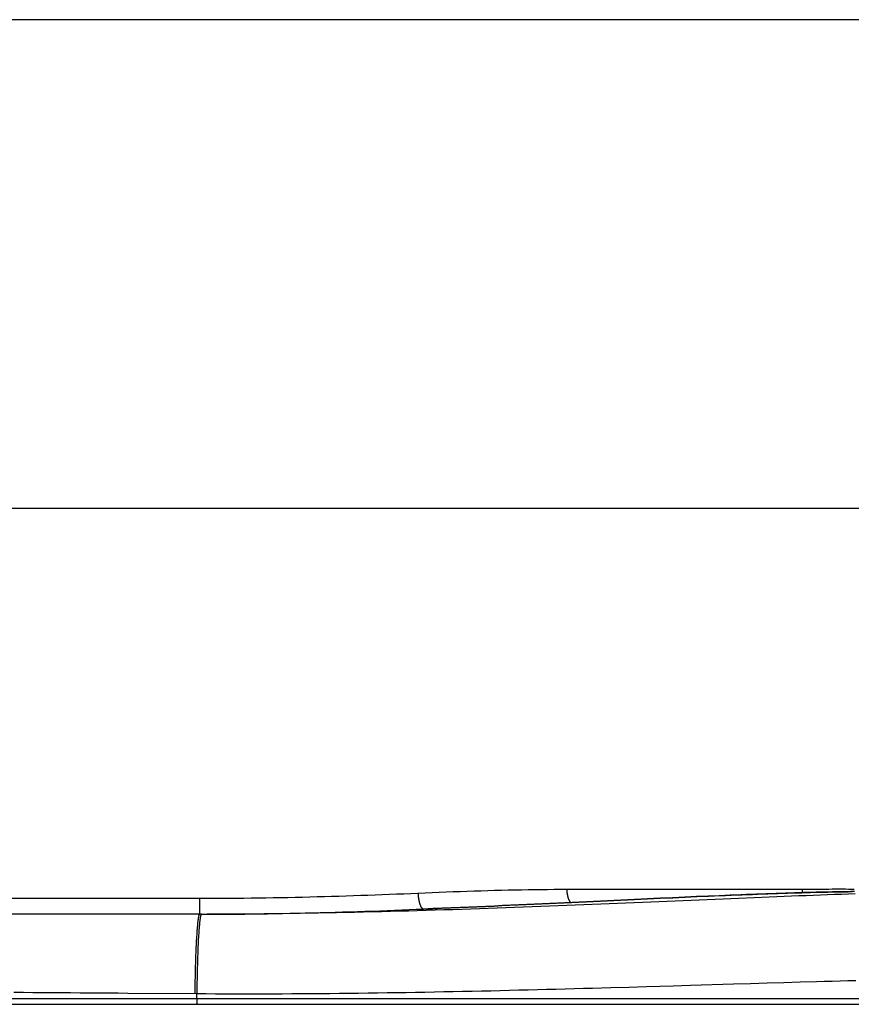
# Model space of a CAD drawing. Header units: millimetres. Extents: x 2060 to 2634, y 1467 to 1764.
# Tile 34 of 64: x 2539.55 to 2543.65, y 1571.55 to 1576.41. Entities that reach past the tile are written whole.
import ezdxf

# ---------------------------------------------------------------- set-up
doc = ezdxf.new("R2010")
doc.units = ezdxf.units.MM

msp = doc.modelspace()

# ---------------------------------------------------------------- linework, layer by layer
at = {"linetype": 'Continuous'}
for p, q in [((2543.7232, 1576.405), (2537.5312, 1576.405)), ((2544.8365, 1573.9971), (2535.5818, 1573.9971)), ((2541.0843, 1572.0858), (2541.1202, 1572.0869)), ((2541.1202, 1572.0869), (2541.156, 1572.088)), ((2541.156, 1572.088), (2541.1917, 1572.0892)), ((2541.1917, 1572.0892), (2541.2274, 1572.0904)), ((2541.2274, 1572.0904), (2541.263, 1572.0917)), ((2541.263, 1572.0917), (2541.2985, 1572.0929)), ((2541.2985, 1572.0929), (2541.3339, 1572.0943)), ((2541.3339, 1572.0943), (2541.3693, 1572.0956)), ((2541.3693, 1572.0956), (2541.4046, 1572.097)), ((2541.4046, 1572.097), (2541.4397, 1572.0984)), ((2541.4397, 1572.0984), (2541.4748, 1572.0999)), ((2541.4748, 1572.0999), (2541.5098, 1572.1014)), ((2541.5098, 1572.1014), (2541.5449, 1572.1029)), ((2541.5098, 1572.1014), (2541.5099, 1572.0992)), ((2541.5099, 1572.0992), (2541.51, 1572.0969)), ((2541.51, 1572.0969), (2541.5101, 1572.0947)), ((2541.5101, 1572.0947), (2541.5103, 1572.0925)), ((2541.5103, 1572.0925), (2541.5105, 1572.0903)), ((2541.5105, 1572.0903), (2541.5107, 1572.0882)), ((2541.5107, 1572.0882), (2541.5109, 1572.086)), ((2541.5449, 1572.1029), (2541.5799, 1572.1043)), ((2541.5799, 1572.1043), (2541.6147, 1572.1057)), ((2541.6147, 1572.1057), (2541.6494, 1572.1071)), ((2541.6494, 1572.1071), (2541.6839, 1572.1084)), ((2541.6839, 1572.1084), (2541.7183, 1572.1097)), ((2541.7183, 1572.1097), (2541.7525, 1572.1109)), ((2541.7525, 1572.1109), (2541.7865, 1572.112)), ((2541.7865, 1572.112), (2541.8203, 1572.1131)), ((2541.8203, 1572.1131), (2541.854, 1572.1141)), ((2541.854, 1572.1141), (2541.8875, 1572.115)), ((2541.8875, 1572.115), (2541.9207, 1572.1158)), ((2541.9207, 1572.1158), (2541.9539, 1572.1166)), ((2541.9539, 1572.1166), (2541.9868, 1572.1173)), ((2541.9868, 1572.1173), (2542.0195, 1572.118)), ((2542.0195, 1572.118), (2542.052, 1572.1185)), ((2542.052, 1572.1185), (2542.0843, 1572.119)), ((2542.0843, 1572.119), (2542.1165, 1572.1194)), ((2542.1165, 1572.1194), (2542.1484, 1572.1197)), ((2542.1484, 1572.1197), (2542.1801, 1572.1199)), ((2542.1801, 1572.1199), (2542.2116, 1572.12)), ((2542.2116, 1572.12), (2542.2429, 1572.12)), ((2542.2429, 1572.12), (2543.4024, 1572.12)), ((2542.2429, 1572.12), (2542.243, 1572.1178)), ((2542.243, 1572.1178), (2542.243, 1572.1157)), ((2542.243, 1572.1157), (2542.2431, 1572.1135)), ((2542.2431, 1572.1135), (2542.2433, 1572.1113)), ((2542.2433, 1572.1113), (2542.2434, 1572.1091)), ((2542.2434, 1572.1091), (2542.2436, 1572.1069)), ((2542.2436, 1572.1069), (2542.2438, 1572.1048)), ((2542.2438, 1572.1048), (2542.2441, 1572.1026)), ((2542.2441, 1572.1026), (2542.2444, 1572.1005)), ((2542.2444, 1572.1005), (2542.2447, 1572.0984)), ((2542.2447, 1572.0984), (2542.245, 1572.0963)), ((2542.245, 1572.0963), (2542.2454, 1572.0942)), ((2542.2454, 1572.0942), (2542.2458, 1572.0921)), ((2542.2458, 1572.0921), (2542.2462, 1572.0901)), ((2542.2462, 1572.0901), (2542.2467, 1572.0881)), ((2542.2467, 1572.0881), (2542.2472, 1572.0861)), ((2542.8846, 1572.0841), (2542.942, 1572.0866)), ((2542.9948, 1572.0886), (2542.9394, 1572.0863)), ((2542.942, 1572.0866), (2542.9703, 1572.0878)), ((2542.9703, 1572.0878), (2542.9981, 1572.0889)), ((2543.022, 1572.0897), (2542.9948, 1572.0886)), ((2542.9981, 1572.0889), (2543.0256, 1572.09)), ((2543.0488, 1572.0908), (2543.022, 1572.0897)), ((2543.0256, 1572.09), (2543.0528, 1572.0911)), ((2543.0752, 1572.0919), (2543.0488, 1572.0908)), ((2543.0528, 1572.0911), (2543.0796, 1572.0922)), ((2543.1014, 1572.0929), (2543.0752, 1572.0919)), ((2543.0796, 1572.0922), (2543.1061, 1572.0933)), ((2543.1271, 1572.0939), (2543.1014, 1572.0929)), ((2543.1061, 1572.0933), (2543.1322, 1572.0943)), ((2543.1526, 1572.0949), (2543.1271, 1572.0939)), ((2543.1322, 1572.0943), (2543.1581, 1572.0952)), ((2543.1777, 1572.0958), (2543.1526, 1572.0949)), ((2543.1581, 1572.0952), (2543.1836, 1572.0962)), ((2543.2024, 1572.0967), (2543.1777, 1572.0958)), ((2543.1836, 1572.0962), (2543.2088, 1572.0971)), ((2543.2268, 1572.0976), (2543.2024, 1572.0967)), ((2543.2088, 1572.0971), (2543.2337, 1572.098)), ((2543.2509, 1572.0985), (2543.2268, 1572.0976)), ((2543.2337, 1572.098), (2543.2583, 1572.0989)), ((2543.2746, 1572.0993), (2543.2509, 1572.0985)), ((2543.2583, 1572.0989), (2543.2826, 1572.0997)), ((2543.298, 1572.1001), (2543.2746, 1572.0993)), ((2543.2826, 1572.0997), (2543.3066, 1572.1005)), ((2543.321, 1572.1008), (2543.298, 1572.1001)), ((2543.3066, 1572.1005), (2543.3302, 1572.1012)), ((2543.3437, 1572.1015), (2543.321, 1572.1008)), ((2543.3302, 1572.1012), (2543.3536, 1572.102)), ((2543.3661, 1572.1022), (2543.3437, 1572.1015)), ((2543.3868, 1572.0871), (2543.3507, 1572.0857)), ((2543.3536, 1572.102), (2543.3766, 1572.1027)), ((2543.3881, 1572.1029), (2543.3661, 1572.1022)), ((2543.3766, 1572.1027), (2543.3994, 1572.1033)), ((2543.4226, 1572.0885), (2543.3868, 1572.0871)), ((2543.4098, 1572.1035), (2543.3881, 1572.1029)), ((2543.3994, 1572.1033), (2543.4218, 1572.104)), ((2543.4024, 1572.12), (2543.4218, 1572.1201)), ((2543.4024, 1572.12), (2543.4024, 1572.1178)), ((2543.4024, 1572.1178), (2543.4025, 1572.1157)), ((2543.4025, 1572.1157), (2543.4027, 1572.1135)), ((2543.4027, 1572.1135), (2543.4029, 1572.1113)), ((2543.4029, 1572.1113), (2543.4032, 1572.1091)), ((2543.4032, 1572.1091), (2543.4035, 1572.1069)), ((2543.4035, 1572.1069), (2543.4038, 1572.1048)), ((2543.4038, 1572.1048), (2543.4041, 1572.1035)), ((2543.4311, 1572.1041), (2543.4098, 1572.1035)), ((2543.4218, 1572.1201), (2543.4411, 1572.1202)), ((2543.4218, 1572.104), (2543.4439, 1572.1045)), ((2543.458, 1572.0898), (2543.4226, 1572.0885)), ((2543.4521, 1572.1047), (2543.4311, 1572.1041)), ((2543.4411, 1572.1202), (2543.4602, 1572.1204)), ((2543.4439, 1572.1045), (2543.4657, 1572.1051)), ((2543.4728, 1572.1052), (2543.4521, 1572.1047)), ((2543.4932, 1572.0911), (2543.458, 1572.0898)), ((2543.4602, 1572.1204), (2543.4791, 1572.1207)), ((2543.4657, 1572.1051), (2543.4872, 1572.1056)), ((2543.4931, 1572.1057), (2543.4728, 1572.1052)), ((2543.4791, 1572.1207), (2543.5159, 1572.1212)), ((2543.4872, 1572.1056), (2543.5085, 1572.1061)), ((2543.513, 1572.1062), (2543.4931, 1572.1057)), ((2543.5281, 1572.0924), (2543.4932, 1572.0911)), ((2543.5085, 1572.1061), (2543.5294, 1572.1066)), ((2543.5326, 1572.1066), (2543.513, 1572.1062)), ((2543.5159, 1572.1212), (2543.5337, 1572.1215)), ((2543.5626, 1572.0936), (2543.5281, 1572.0924)), ((2543.5294, 1572.1066), (2543.55, 1572.107)), ((2543.5519, 1572.107), (2543.5326, 1572.1066)), ((2543.5337, 1572.1215), (2543.5511, 1572.1217)), ((2543.55, 1572.107), (2543.5703, 1572.1074)), ((2543.5511, 1572.1217), (2543.5681, 1572.1218)), ((2543.5708, 1572.1073), (2543.5519, 1572.107)), ((2543.5969, 1572.0948), (2543.5626, 1572.0936)), ((2543.5681, 1572.1218), (2543.5846, 1572.1218)), ((2543.5703, 1572.1074), (2543.5904, 1572.1077)), ((2543.5894, 1572.1077), (2543.5708, 1572.1073)), ((2543.5846, 1572.1218), (2543.6005, 1572.1218)), ((2543.6076, 1572.108), (2543.5894, 1572.1077)), ((2543.5904, 1572.1077), (2543.6102, 1572.108)), ((2543.6309, 1572.096), (2543.5969, 1572.0948)), ((2543.6005, 1572.1218), (2543.6159, 1572.1216)), ((2543.6255, 1572.1082), (2543.6076, 1572.108)), ((2543.6102, 1572.108), (2543.6297, 1572.1083)), ((2543.6159, 1572.1216), (2543.6308, 1572.1212)), ((2543.643, 1572.1084), (2543.6255, 1572.1082)), ((2543.6297, 1572.1083), (2543.6489, 1572.1085)), ((2543.6308, 1572.1212), (2543.6451, 1572.1208)), ((2543.6647, 1572.0971), (2543.6309, 1572.096)), ((2543.6602, 1572.1086), (2543.643, 1572.1084)), ((2543.6451, 1572.1208), (2543.6587, 1572.1201)), ((2539.4632, 1572.0757), (2540.4334, 1572.0757)), ((2540.4334, 1572.0757), (2540.4334, 1571.9971)), ((2540.4334, 1572.0757), (2540.4696, 1572.0757)), ((2540.4696, 1572.0757), (2540.5058, 1572.0758)), ((2540.5058, 1572.0758), (2540.5421, 1572.076)), ((2540.5421, 1572.076), (2540.5783, 1572.0762)), ((2540.5783, 1572.0762), (2540.6146, 1572.0765)), ((2540.6146, 1572.0765), (2540.6508, 1572.0769)), ((2540.6508, 1572.0769), (2540.6871, 1572.0773)), ((2540.6871, 1572.0773), (2540.7233, 1572.0778)), ((2540.7233, 1572.0778), (2540.7595, 1572.0784)), ((2540.7595, 1572.0784), (2540.7957, 1572.079)), ((2540.7957, 1572.079), (2540.8319, 1572.0797)), ((2540.8319, 1572.0797), (2540.8681, 1572.0804)), ((2540.8681, 1572.0804), (2540.9042, 1572.0812)), ((2540.9042, 1572.0812), (2540.9403, 1572.082)), ((2540.9403, 1572.082), (2540.9764, 1572.0829)), ((2540.9764, 1572.0829), (2541.0124, 1572.0838)), ((2541.0124, 1572.0838), (2541.0484, 1572.0848)), ((2541.0484, 1572.0848), (2541.0843, 1572.0858)), ((2541.5109, 1572.086), (2541.5111, 1572.0838)), ((2541.5111, 1572.0838), (2541.5114, 1572.0817)), ((2541.5114, 1572.0817), (2541.5116, 1572.0795)), ((2541.5116, 1572.0795), (2541.5119, 1572.0774)), ((2541.5119, 1572.0774), (2541.5122, 1572.0753)), ((2541.5122, 1572.0753), (2541.5126, 1572.0733)), ((2541.5126, 1572.0733), (2541.5129, 1572.0712)), ((2541.5129, 1572.0712), (2541.5132, 1572.0692)), ((2541.5132, 1572.0692), (2541.5136, 1572.0672)), ((2541.5136, 1572.0672), (2541.514, 1572.0652)), ((2541.514, 1572.0652), (2541.5144, 1572.0633)), ((2541.5144, 1572.0633), (2541.5148, 1572.0614)), ((2541.5148, 1572.0614), (2541.5153, 1572.0595)), ((2541.5153, 1572.0595), (2541.5157, 1572.0576)), ((2541.5157, 1572.0576), (2541.5162, 1572.0558)), ((2541.5162, 1572.0558), (2541.5166, 1572.054)), ((2541.5166, 1572.054), (2541.5171, 1572.0523)), ((2541.5171, 1572.0523), (2541.5176, 1572.0506)), ((2541.5176, 1572.0506), (2541.5181, 1572.0489)), ((2541.5181, 1572.0489), (2541.5187, 1572.0473)), ((2541.5187, 1572.0473), (2541.5192, 1572.0457)), ((2541.5192, 1572.0457), (2541.5198, 1572.0442)), ((2541.5198, 1572.0442), (2541.5203, 1572.0427)), ((2541.5203, 1572.0427), (2541.5209, 1572.0413)), ((2541.5209, 1572.0413), (2541.5215, 1572.0399)), ((2541.5215, 1572.0399), (2541.5221, 1572.0385)), ((2541.5221, 1572.0385), (2541.5227, 1572.0373)), ((2541.883, 1572.0377), (2541.9237, 1572.0395)), ((2541.9266, 1572.0396), (2541.8859, 1572.0377)), ((2541.9237, 1572.0395), (2542.0034, 1572.0432)), ((2542.0062, 1572.0432), (2541.9266, 1572.0396)), ((2542.0034, 1572.0432), (2542.0811, 1572.0468)), ((2542.0837, 1572.0468), (2542.0062, 1572.0432)), ((2542.0811, 1572.0468), (2542.1568, 1572.0504)), ((2542.1591, 1572.0504), (2542.0837, 1572.0468)), ((2542.1568, 1572.0504), (2542.2307, 1572.0538)), ((2542.2005, 1572.0381), (2542.158, 1572.0365)), ((2542.2327, 1572.0538), (2542.1591, 1572.0504)), ((2542.243, 1572.0398), (2542.2005, 1572.0381)), ((2542.2307, 1572.0538), (2542.2671, 1572.0556)), ((2542.2688, 1572.0555), (2542.2327, 1572.0538)), ((2542.2852, 1572.0415), (2542.243, 1572.0398)), ((2542.2472, 1572.0861), (2542.2477, 1572.0841)), ((2542.2477, 1572.0841), (2542.2482, 1572.0822)), ((2542.2482, 1572.0822), (2542.2488, 1572.0803)), ((2542.2488, 1572.0803), (2542.2494, 1572.0784)), ((2542.2494, 1572.0784), (2542.25, 1572.0766)), ((2542.25, 1572.0766), (2542.2507, 1572.0748)), ((2542.2507, 1572.0748), (2542.2513, 1572.073)), ((2542.2513, 1572.073), (2542.252, 1572.0713)), ((2542.252, 1572.0713), (2542.2528, 1572.0696)), ((2542.2528, 1572.0696), (2542.2535, 1572.0679)), ((2542.2535, 1572.0679), (2542.2543, 1572.0663)), ((2542.2543, 1572.0663), (2542.2551, 1572.0648)), ((2542.2551, 1572.0648), (2542.2559, 1572.0632)), ((2542.2559, 1572.0632), (2542.2567, 1572.0617)), ((2542.2567, 1572.0617), (2542.2576, 1572.0603)), ((2542.2576, 1572.0603), (2542.2584, 1572.0589)), ((2542.2584, 1572.0589), (2542.2593, 1572.0576)), ((2542.2593, 1572.0576), (2542.2602, 1572.0563)), ((2542.2602, 1572.0563), (2542.261, 1572.0553)), ((2542.2671, 1572.0556), (2542.3384, 1572.0589)), ((2542.3748, 1572.0605), (2542.2688, 1572.0555)), ((2542.3273, 1572.0432), (2542.2852, 1572.0415)), ((2542.4108, 1572.0466), (2542.3273, 1572.0432)), ((2542.3384, 1572.0589), (2542.3735, 1572.0606)), ((2542.3735, 1572.0606), (2542.4082, 1572.0622)), ((2542.4093, 1572.0622), (2542.3748, 1572.0605)), ((2542.4082, 1572.0622), (2542.51, 1572.067)), ((2542.4773, 1572.0654), (2542.4093, 1572.0622)), ((2542.4936, 1572.05), (2542.4108, 1572.0466)), ((2542.5107, 1572.0669), (2542.4773, 1572.0654)), ((2542.5756, 1572.0534), (2542.4936, 1572.05)), ((2542.51, 1572.067), (2542.5432, 1572.0686)), ((2542.5764, 1572.07), (2542.5107, 1572.0669)), ((2542.5432, 1572.0686), (2542.6406, 1572.0731)), ((2542.6568, 1572.0568), (2542.5756, 1572.0534)), ((2542.6406, 1572.073), (2542.5764, 1572.07)), ((2542.6406, 1572.0731), (2542.7037, 1572.076)), ((2542.7033, 1572.0758), (2542.6406, 1572.073)), ((2542.7373, 1572.0602), (2542.6568, 1572.0568)), ((2542.7645, 1572.0786), (2542.7033, 1572.0758)), ((2542.7037, 1572.076), (2542.7654, 1572.0788)), ((2542.7773, 1572.0619), (2542.7373, 1572.0602)), ((2542.8243, 1572.0813), (2542.7645, 1572.0786)), ((2542.7654, 1572.0788), (2542.8257, 1572.0815)), ((2542.8568, 1572.0653), (2542.7773, 1572.0619)), ((2542.8826, 1572.0838), (2542.8243, 1572.0813)), ((2542.8257, 1572.0815), (2542.8846, 1572.0841)), ((2542.8962, 1572.067), (2542.8568, 1572.0653)), ((2542.9394, 1572.0863), (2542.8826, 1572.0838)), ((2542.9745, 1572.0703), (2542.8962, 1572.067)), ((2543.0132, 1572.0719), (2542.9745, 1572.0703)), ((2543.0901, 1572.0751), (2543.0132, 1572.0719)), ((2543.1659, 1572.0783), (2543.0901, 1572.0751)), ((2543.2407, 1572.0813), (2543.1659, 1572.0783)), ((2543.2777, 1572.0828), (2543.2407, 1572.0813)), ((2543.3143, 1572.0843), (2543.2777, 1572.0828)), ((2543.3507, 1572.0857), (2543.3143, 1572.0843)), ((2540.4425, 1571.9971), (2538.8654, 1571.9971)), ((2540.4296, 1571.9903), (2540.4292, 1571.9889)), ((2540.43, 1571.9916), (2540.4296, 1571.9903)), ((2540.4304, 1571.9927), (2540.43, 1571.9916)), ((2540.4307, 1571.9937), (2540.4304, 1571.9927)), ((2540.4311, 1571.9946), (2540.4307, 1571.9937)), ((2540.4315, 1571.9954), (2540.4311, 1571.9946)), ((2540.4319, 1571.996), (2540.4315, 1571.9954)), ((2540.4323, 1571.9965), (2540.4319, 1571.996)), ((2540.4326, 1571.9968), (2540.4323, 1571.9965)), ((2540.433, 1571.997), (2540.4326, 1571.9968)), ((2540.4334, 1571.9971), (2540.433, 1571.997)), ((2540.4389, 1571.9903), (2540.4385, 1571.9889)), ((2540.4392, 1571.9916), (2540.4389, 1571.9903)), ((2540.4396, 1571.9927), (2540.4392, 1571.9916)), ((2540.44, 1571.9937), (2540.4396, 1571.9927)), ((2540.4403, 1571.9946), (2540.44, 1571.9937)), ((2540.4407, 1571.9954), (2540.4403, 1571.9946)), ((2540.4411, 1571.996), (2540.4407, 1571.9954)), ((2540.4414, 1571.9965), (2540.4411, 1571.996)), ((2540.4418, 1571.9968), (2540.4414, 1571.9965)), ((2540.4422, 1571.997), (2540.4418, 1571.9968)), ((2540.4425, 1571.9971), (2540.4422, 1571.997)), ((2540.4425, 1571.9971), (2540.4706, 1571.9971)), ((2540.4706, 1571.9971), (2540.5077, 1571.9972)), ((2540.4865, 1571.9971), (2540.4706, 1571.9971)), ((2540.5305, 1571.9972), (2540.4865, 1571.9971)), ((2540.5077, 1571.9972), (2540.5449, 1571.9974)), ((2540.5746, 1571.9974), (2540.5305, 1571.9972)), ((2540.5449, 1571.9974), (2540.5821, 1571.9976)), ((2540.6188, 1571.9977), (2540.5746, 1571.9974)), ((2540.5821, 1571.9976), (2540.6193, 1571.9979)), ((2540.6631, 1571.998), (2540.6188, 1571.9977)), ((2540.6193, 1571.9979), (2540.6565, 1571.9983)), ((2540.6565, 1571.9983), (2540.6937, 1571.9987)), ((2540.7075, 1571.9983), (2540.6631, 1571.998)), ((2540.6937, 1571.9987), (2540.7309, 1571.9992)), ((2540.7519, 1571.9988), (2540.7075, 1571.9983)), ((2540.7309, 1571.9992), (2540.768, 1571.9998)), ((2540.7963, 1571.9993), (2540.7519, 1571.9988)), ((2540.768, 1571.9998), (2540.8052, 1572.0004)), ((2540.8408, 1571.9998), (2540.7963, 1571.9993)), ((2540.8052, 1572.0004), (2540.8423, 1572.0011)), ((2540.8853, 1572.0004), (2540.8408, 1571.9998)), ((2540.8423, 1572.0011), (2540.8794, 1572.0018)), ((2540.8794, 1572.0018), (2540.9165, 1572.0026)), ((2540.9298, 1572.0011), (2540.8853, 1572.0004)), ((2540.9165, 1572.0026), (2540.9536, 1572.0034)), ((2540.9744, 1572.0018), (2540.9298, 1572.0011)), ((2540.9536, 1572.0034), (2540.9906, 1572.0043)), ((2541.0189, 1572.0026), (2540.9744, 1572.0018)), ((2540.9906, 1572.0043), (2541.0276, 1572.0052)), ((2541.0634, 1572.0034), (2541.0189, 1572.0026)), ((2541.0276, 1572.0052), (2541.0645, 1572.0062)), ((2541.108, 1572.0043), (2541.0634, 1572.0034)), ((2541.0645, 1572.0062), (2541.1013, 1572.0073)), ((2541.1013, 1572.0073), (2541.1381, 1572.0083)), ((2541.1524, 1572.0052), (2541.108, 1572.0043)), ((2541.1381, 1572.0083), (2541.1749, 1572.0095)), ((2541.1969, 1572.0062), (2541.1524, 1572.0052)), ((2541.1749, 1572.0095), (2541.2116, 1572.0106)), ((2541.2413, 1572.0072), (2541.1969, 1572.0062)), ((2541.2116, 1572.0106), (2541.2482, 1572.0119)), ((2541.2857, 1572.0082), (2541.2413, 1572.0072)), ((2541.2482, 1572.0119), (2541.2847, 1572.0131)), ((2541.2847, 1572.0131), (2541.3212, 1572.0144)), ((2541.33, 1572.0093), (2541.2857, 1572.0082)), ((2541.3212, 1572.0144), (2541.3575, 1572.0157)), ((2541.3742, 1572.0105), (2541.33, 1572.0093)), ((2541.3575, 1572.0157), (2541.3937, 1572.0171)), ((2541.4183, 1572.0116), (2541.3742, 1572.0105)), ((2541.3937, 1572.0171), (2541.4299, 1572.0185)), ((2541.4623, 1572.0129), (2541.4183, 1572.0116)), ((2541.4299, 1572.0185), (2541.4658, 1572.0199)), ((2541.5063, 1572.0141), (2541.4623, 1572.0129)), ((2541.4658, 1572.0199), (2541.5016, 1572.0214)), ((2541.5016, 1572.0214), (2541.5373, 1572.0228)), ((2541.5502, 1572.0154), (2541.5063, 1572.0141)), ((2541.5227, 1572.0373), (2541.5233, 1572.036)), ((2541.5233, 1572.036), (2541.5239, 1572.0348)), ((2541.5239, 1572.0348), (2541.5245, 1572.0337)), ((2541.5245, 1572.0337), (2541.5252, 1572.0326)), ((2541.5252, 1572.0326), (2541.5258, 1572.0315)), ((2541.5258, 1572.0315), (2541.5265, 1572.0306)), ((2541.5265, 1572.0306), (2541.5271, 1572.0296)), ((2541.5271, 1572.0296), (2541.5278, 1572.0288)), ((2541.5278, 1572.0288), (2541.5284, 1572.028)), ((2541.5284, 1572.028), (2541.5291, 1572.0272)), ((2541.5291, 1572.0272), (2541.5298, 1572.0265)), ((2541.5298, 1572.0265), (2541.5305, 1572.0259)), ((2541.5305, 1572.0259), (2541.5311, 1572.0253)), ((2541.5311, 1572.0253), (2541.5318, 1572.0248)), ((2541.5318, 1572.0248), (2541.5325, 1572.0243)), ((2541.5325, 1572.0243), (2541.5332, 1572.0239)), ((2541.5332, 1572.0239), (2541.5339, 1572.0236)), ((2541.5339, 1572.0236), (2541.5346, 1572.0233)), ((2541.5346, 1572.0233), (2541.5352, 1572.0231)), ((2541.5352, 1572.0231), (2541.5359, 1572.0229)), ((2541.5359, 1572.0229), (2541.5366, 1572.0229)), ((2541.5366, 1572.0229), (2541.5373, 1572.0228)), ((2541.5833, 1572.0247), (2541.5373, 1572.0228)), ((2541.5373, 1572.0228), (2541.581, 1572.0246)), ((2541.5941, 1572.0167), (2541.5502, 1572.0154)), ((2541.581, 1572.0246), (2541.6265, 1572.0265)), ((2541.6287, 1572.0266), (2541.5833, 1572.0247)), ((2541.6379, 1572.0181), (2541.5941, 1572.0167)), ((2541.6265, 1572.0265), (2541.6708, 1572.0284)), ((2541.6732, 1572.0284), (2541.6287, 1572.0266)), ((2541.6817, 1572.0195), (2541.6379, 1572.0181)), ((2541.6708, 1572.0284), (2541.7145, 1572.0302)), ((2541.7171, 1572.0303), (2541.6732, 1572.0284)), ((2541.7254, 1572.0209), (2541.6817, 1572.0195)), ((2541.7145, 1572.0302), (2541.7575, 1572.0321)), ((2541.7602, 1572.0322), (2541.7171, 1572.0303)), ((2541.7691, 1572.0223), (2541.7254, 1572.0209)), ((2541.7575, 1572.0321), (2541.8, 1572.034)), ((2541.8027, 1572.034), (2541.7602, 1572.0322)), ((2541.8127, 1572.0238), (2541.7691, 1572.0223)), ((2541.8, 1572.034), (2541.8418, 1572.0358)), ((2541.8446, 1572.0359), (2541.8027, 1572.034)), ((2541.8562, 1572.0253), (2541.8127, 1572.0238)), ((2541.8418, 1572.0358), (2541.883, 1572.0377)), ((2541.8859, 1572.0377), (2541.8446, 1572.0359)), ((2541.8996, 1572.0269), (2541.8562, 1572.0253)), ((2541.943, 1572.0284), (2541.8996, 1572.0269)), ((2541.9862, 1572.03), (2541.943, 1572.0284)), ((2542.0294, 1572.0316), (2541.9862, 1572.03)), ((2542.0724, 1572.0332), (2542.0294, 1572.0316)), ((2542.1152, 1572.0348), (2542.0724, 1572.0332)), ((2542.158, 1572.0365), (2542.1152, 1572.0348)), ((2540.4225, 1571.9411), (2540.4218, 1571.9334)), ((2540.4232, 1571.9484), (2540.4225, 1571.9411)), ((2540.4236, 1571.9519), (2540.4232, 1571.9484)), ((2540.424, 1571.9552), (2540.4236, 1571.9519)), ((2540.4243, 1571.9585), (2540.424, 1571.9552)), ((2540.4247, 1571.9616), (2540.4243, 1571.9585)), ((2540.4251, 1571.9645), (2540.4247, 1571.9616)), ((2540.4254, 1571.9674), (2540.4251, 1571.9645)), ((2540.4258, 1571.9701), (2540.4254, 1571.9674)), ((2540.4262, 1571.9727), (2540.4258, 1571.9701)), ((2540.4266, 1571.9752), (2540.4262, 1571.9727)), ((2540.4269, 1571.9775), (2540.4266, 1571.9752)), ((2540.4273, 1571.9798), (2540.4269, 1571.9775)), ((2540.4277, 1571.9818), (2540.4273, 1571.9798)), ((2540.4281, 1571.9838), (2540.4277, 1571.9818)), ((2540.4285, 1571.9856), (2540.4281, 1571.9838)), ((2540.4288, 1571.9873), (2540.4285, 1571.9856)), ((2540.4292, 1571.9889), (2540.4288, 1571.9873)), ((2540.4324, 1571.9448), (2540.4317, 1571.9373)), ((2540.4331, 1571.9519), (2540.4324, 1571.9448)), ((2540.4335, 1571.9552), (2540.4331, 1571.9519)), ((2540.4338, 1571.9585), (2540.4335, 1571.9552)), ((2540.4342, 1571.9616), (2540.4338, 1571.9585)), ((2540.4345, 1571.9645), (2540.4342, 1571.9616)), ((2540.4349, 1571.9674), (2540.4345, 1571.9645)), ((2540.4352, 1571.9701), (2540.4349, 1571.9674)), ((2540.4356, 1571.9727), (2540.4352, 1571.9701)), ((2540.436, 1571.9752), (2540.4356, 1571.9727)), ((2540.4363, 1571.9775), (2540.436, 1571.9752)), ((2540.4367, 1571.9798), (2540.4363, 1571.9775)), ((2540.437, 1571.9818), (2540.4367, 1571.9798)), ((2540.4374, 1571.9838), (2540.437, 1571.9818)), ((2540.4378, 1571.9856), (2540.4374, 1571.9838)), ((2540.4381, 1571.9873), (2540.4378, 1571.9856)), ((2540.4385, 1571.9889), (2540.4381, 1571.9873)), ((2540.4191, 1571.8978), (2540.4185, 1571.8879)), ((2540.4198, 1571.9073), (2540.4191, 1571.8978)), ((2540.4204, 1571.9165), (2540.4198, 1571.9073)), ((2540.4211, 1571.9251), (2540.4204, 1571.9165)), ((2540.4218, 1571.9334), (2540.4211, 1571.9251)), ((2540.4285, 1571.8929), (2540.4279, 1571.8827)), ((2540.4291, 1571.9026), (2540.4285, 1571.8929)), ((2540.4298, 1571.9119), (2540.4291, 1571.9026)), ((2540.4304, 1571.9208), (2540.4298, 1571.9119)), ((2540.4311, 1571.9293), (2540.4304, 1571.9208)), ((2540.4317, 1571.9373), (2540.4311, 1571.9293)), ((2540.4161, 1571.8443), (2540.4155, 1571.8325)), ((2540.4167, 1571.8557), (2540.4161, 1571.8443)), ((2540.4172, 1571.8668), (2540.4167, 1571.8557)), ((2540.4179, 1571.8775), (2540.4172, 1571.8668)), ((2540.4185, 1571.8879), (2540.4179, 1571.8775)), ((2540.4262, 1571.85), (2540.4256, 1571.8384)), ((2540.4267, 1571.8613), (2540.4262, 1571.85)), ((2540.4273, 1571.8722), (2540.4267, 1571.8613)), ((2540.4279, 1571.8827), (2540.4273, 1571.8722)), ((2540.4145, 1571.808), (2540.414, 1571.7953)), ((2540.415, 1571.8204), (2540.4145, 1571.808)), ((2540.4155, 1571.8325), (2540.415, 1571.8204)), ((2540.4241, 1571.8016), (2540.4237, 1571.7888)), ((2540.4246, 1571.8142), (2540.4241, 1571.8016)), ((2540.4251, 1571.8264), (2540.4246, 1571.8142)), ((2540.4256, 1571.8384), (2540.4251, 1571.8264)), ((2540.4126, 1571.7556), (2540.4122, 1571.7419)), ((2540.4131, 1571.7691), (2540.4126, 1571.7556)), ((2540.4135, 1571.7823), (2540.4131, 1571.7691)), ((2540.414, 1571.7953), (2540.4135, 1571.7823)), ((2540.4224, 1571.7487), (2540.422, 1571.7349)), ((2540.4228, 1571.7623), (2540.4224, 1571.7487)), ((2540.4232, 1571.7757), (2540.4228, 1571.7623)), ((2540.4237, 1571.7888), (2540.4232, 1571.7757)), ((2540.4112, 1571.6997), (2540.4109, 1571.6854)), ((2540.4115, 1571.714), (2540.4112, 1571.6997)), ((2540.4119, 1571.728), (2540.4115, 1571.714)), ((2540.4122, 1571.7419), (2540.4119, 1571.728)), ((2540.4214, 1571.7068), (2540.4211, 1571.6925)), ((2540.4217, 1571.721), (2540.4214, 1571.7068)), ((2540.422, 1571.7349), (2540.4217, 1571.721)), ((2540.4103, 1571.6563), (2540.4101, 1571.6416)), ((2540.4106, 1571.6709), (2540.4103, 1571.6563)), ((2540.4109, 1571.6854), (2540.4106, 1571.6709)), ((2540.4205, 1571.6635), (2540.4203, 1571.6489)), ((2540.4208, 1571.6781), (2540.4205, 1571.6635)), ((2540.4211, 1571.6925), (2540.4208, 1571.6781)), ((2543.0648, 1571.6523), (2542.8528, 1571.6459)), ((2543.1482, 1571.6548), (2543.0648, 1571.6523)), ((2543.2309, 1571.6573), (2543.1482, 1571.6548)), ((2543.3125, 1571.6597), (2543.2309, 1571.6573)), ((2543.3932, 1571.6621), (2543.3125, 1571.6597)), ((2543.4729, 1571.6643), (2543.3932, 1571.6621)), ((2543.5123, 1571.6654), (2543.4729, 1571.6643)), ((2543.5514, 1571.6665), (2543.5123, 1571.6654)), ((2543.5902, 1571.6675), (2543.5514, 1571.6665)), ((2543.6288, 1571.6685), (2543.5902, 1571.6675)), ((2543.667, 1571.6695), (2543.6288, 1571.6685)), ((2539.5649, 1571.611), (2539.5187, 1571.6113)), ((2539.6112, 1571.6106), (2539.5649, 1571.611)), ((2539.6576, 1571.6103), (2539.6112, 1571.6106)), ((2539.7041, 1571.6099), (2539.6576, 1571.6103)), ((2539.7507, 1571.6096), (2539.7041, 1571.6099)), ((2539.7974, 1571.6092), (2539.7507, 1571.6096)), ((2539.8442, 1571.6089), (2539.7974, 1571.6092)), ((2539.8911, 1571.6085), (2539.8442, 1571.6089)), ((2539.9851, 1571.6078), (2539.8911, 1571.6085)), ((2540.0321, 1571.6075), (2539.9851, 1571.6078)), ((2540.0793, 1571.6071), (2540.0321, 1571.6075)), ((2540.4198, 1571.6046), (2540.0793, 1571.6071)), ((2540.4098, 1571.6121), (2540.4097, 1571.6047)), ((2540.4099, 1571.6269), (2540.4098, 1571.6121)), ((2540.4101, 1571.6416), (2540.4099, 1571.6269)), ((2540.4199, 1571.6194), (2540.4198, 1571.6046)), ((2540.4198, 1571.5815), (2540.4198, 1571.6046)), ((2540.4662, 1571.6043), (2540.4198, 1571.6046)), ((2540.4201, 1571.6342), (2540.4199, 1571.6194)), ((2540.4203, 1571.6489), (2540.4201, 1571.6342)), ((2540.5127, 1571.6041), (2540.4662, 1571.6043)), ((2540.5594, 1571.6039), (2540.5127, 1571.6041)), ((2540.606, 1571.6038), (2540.5594, 1571.6039)), ((2540.6528, 1571.6037), (2540.606, 1571.6038)), ((2540.6996, 1571.6037), (2540.6528, 1571.6037)), ((2540.7465, 1571.6038), (2540.6996, 1571.6037)), ((2540.7935, 1571.6039), (2540.7465, 1571.6038)), ((2540.8404, 1571.6041), (2540.7935, 1571.6039)), ((2540.8874, 1571.6043), (2540.8404, 1571.6041)), ((2540.9344, 1571.6046), (2540.8874, 1571.6043)), ((2540.9815, 1571.6049), (2540.9344, 1571.6046)), ((2541.0285, 1571.6053), (2540.9815, 1571.6049)), ((2541.0756, 1571.6057), (2541.0285, 1571.6053)), ((2541.1226, 1571.6061), (2541.0756, 1571.6057)), ((2541.1696, 1571.6067), (2541.1226, 1571.6061)), ((2541.2166, 1571.6072), (2541.1696, 1571.6067)), ((2541.2636, 1571.6078), (2541.2166, 1571.6072)), ((2541.3105, 1571.6085), (2541.2636, 1571.6078)), ((2541.3573, 1571.6091), (2541.3105, 1571.6085)), ((2541.4041, 1571.6098), (2541.3573, 1571.6091)), ((2541.4508, 1571.6106), (2541.4041, 1571.6098)), ((2541.4975, 1571.6114), (2541.4508, 1571.6106)), ((2541.5441, 1571.6122), (2541.4975, 1571.6114)), ((2541.5906, 1571.6131), (2541.5441, 1571.6122)), ((2541.637, 1571.614), (2541.5906, 1571.6131)), ((2541.6834, 1571.6149), (2541.637, 1571.614)), ((2541.7297, 1571.6159), (2541.6834, 1571.6149)), ((2541.776, 1571.6168), (2541.7297, 1571.6159)), ((2541.8222, 1571.6179), (2541.776, 1571.6168)), ((2541.8684, 1571.6189), (2541.8222, 1571.6179)), ((2541.9145, 1571.62), (2541.8684, 1571.6189)), ((2541.9605, 1571.6211), (2541.9145, 1571.62)), ((2542.0065, 1571.6222), (2541.9605, 1571.6211)), ((2542.0523, 1571.6233), (2542.0065, 1571.6222)), ((2542.0981, 1571.6245), (2542.0523, 1571.6233)), ((2542.1437, 1571.6256), (2542.0981, 1571.6245)), ((2542.1893, 1571.6268), (2542.1437, 1571.6256)), ((2542.2347, 1571.628), (2542.1893, 1571.6268)), ((2542.2799, 1571.6293), (2542.2347, 1571.628)), ((2542.3251, 1571.6305), (2542.2799, 1571.6293)), ((2542.37, 1571.6318), (2542.3251, 1571.6305)), ((2542.4595, 1571.6343), (2542.37, 1571.6318)), ((2542.5483, 1571.6369), (2542.4595, 1571.6343)), ((2542.6362, 1571.6394), (2542.5483, 1571.6369)), ((2542.7667, 1571.6433), (2542.6362, 1571.6394)), ((2542.8528, 1571.6459), (2542.7667, 1571.6433)), ((2536.0671, 1571.5533), (2540.4187, 1571.5533)), ((2539.2558, 1571.5815), (2540.2312, 1571.5815)), ((2540.2312, 1571.5815), (2540.2784, 1571.5815)), ((2540.2784, 1571.5815), (2540.3255, 1571.5815)), ((2540.3255, 1571.5815), (2540.5135, 1571.5815)), ((2540.4188, 1571.5538), (2540.4187, 1571.5533)), ((2540.4187, 1571.5533), (2544.4131, 1571.5533)), ((2540.4189, 1571.5543), (2540.4188, 1571.5538)), ((2540.419, 1571.5555), (2540.4189, 1571.5549)), ((2540.4189, 1571.5549), (2540.4189, 1571.5543)), ((2540.4191, 1571.5568), (2540.419, 1571.5561)), ((2540.419, 1571.5561), (2540.419, 1571.5555)), ((2540.4192, 1571.5581), (2540.4191, 1571.5574)), ((2540.4191, 1571.5574), (2540.4191, 1571.5568)), ((2540.4193, 1571.5597), (2540.4192, 1571.5581)), ((2540.4194, 1571.563), (2540.4193, 1571.5613)), ((2540.4193, 1571.5613), (2540.4193, 1571.5597)), ((2540.4195, 1571.5648), (2540.4194, 1571.563)), ((2540.4196, 1571.5667), (2540.4195, 1571.5648)), ((2540.4197, 1571.5707), (2540.4196, 1571.5687)), ((2540.4196, 1571.5687), (2540.4196, 1571.5667)), ((2540.4198, 1571.576), (2540.4197, 1571.5728)), ((2540.4197, 1571.5728), (2540.4197, 1571.5707)), ((2540.4198, 1571.5815), (2540.4198, 1571.5793)), ((2540.4198, 1571.5793), (2540.4198, 1571.576)), ((2540.5135, 1571.5815), (2544.0012, 1571.5815))]:
    msp.add_line(p, q, dxfattribs=at)

doc.saveas('drawing.dxf')
